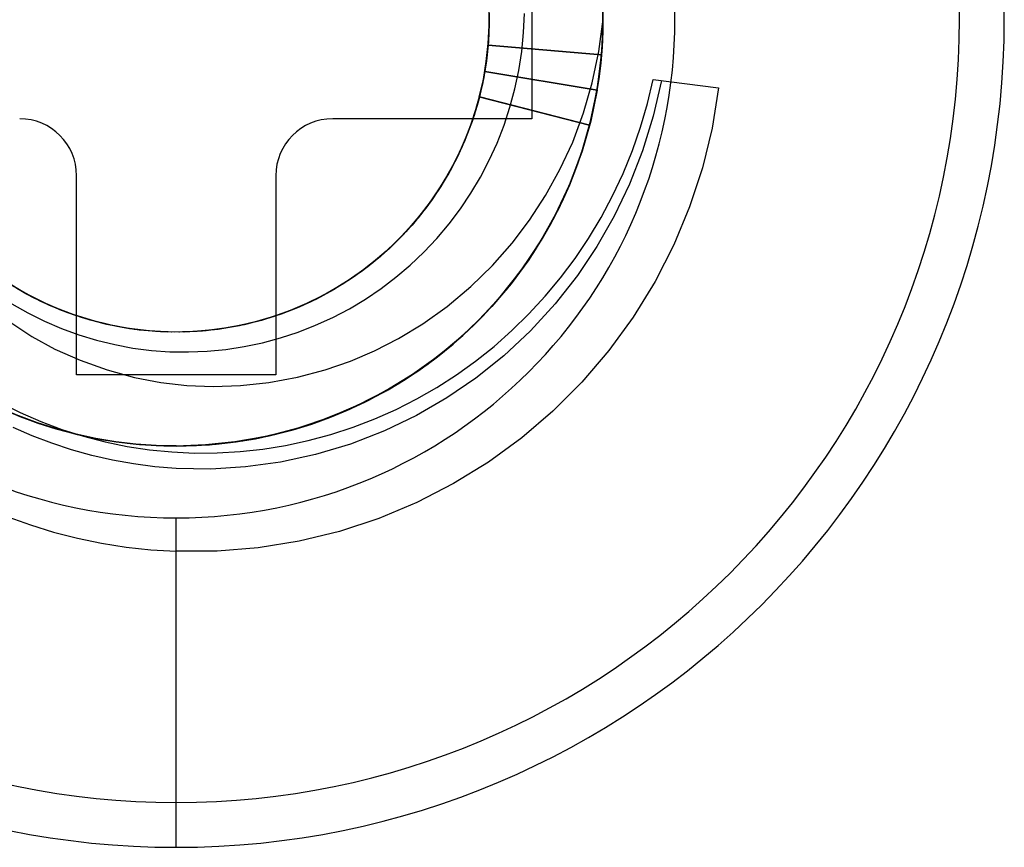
# Model space of a CAD drawing. Header units: millimetres. Extents: x -93 to 0, y 0 to 191.
# Tile 58 of 150: x -86.15 to -82.69, y 117.34 to 120.25. Entities that reach past the tile are written whole.
import ezdxf

# ---------------------------------------------------------------- set-up
doc = ezdxf.new("R2010")
doc.units = ezdxf.units.MM
doc.layers.add('MAIN-1', color=7, linetype='Continuous')
doc.layers.add('MAIN-2', color=7, linetype='Continuous')

msp = doc.modelspace()

# ---------------------------------------------------------------- linework, layer by layer
at = {"layer": 'MAIN-1'}
for p, q in [((-84.35, 120.6), (-84.35, 119.9)), ((-84.35, 119.9), (-85.05, 119.9)), ((-85.95, 119), (-85.95, 119.7)), ((-85.25, 119.7), (-85.25, 119)), ((-85.25, 119), (-85.95, 119))]:
    msp.add_line(p, q, dxfattribs=at)
for centre, radius, start, end in [((-85.6, 120.25), 1.7525, 90, 270), ((-85.6, 120.25), 1.7525, 270, 90), ((-86.15, 119.7), 0.2, 0, 90), ((-85.05, 119.7), 0.2, 90, 180)]:
    msp.add_arc(centre, radius, start, end, dxfattribs=at)
at = {"layer": 'MAIN-2'}
for p, q in [((-84.5021, 120.3172), (-84.5003, 120.2375)), ((-84.5016, 120.3087), (-84.5003, 120.2279)), ((-84.5016, 120.3057), (-84.5002, 120.2381)), ((-84.5009, 120.2824), (-84.5013, 120.2027)), ((-84.5001, 120.2271), (-84.5005, 120.2901)), ((-84.3794, 120.2029), (-84.3765, 120.2699)), ((-84.1004, 120.2214), (-84.1009, 120.2961)), ((-84.1005, 120.2231), (-84.1009, 120.2934)), ((-84.1004, 120.2204), (-84.1008, 120.2942)), ((-84.1005, 120.2182), (-84.1007, 120.2885)), ((-84.1006, 120.2098), (-84.1004, 120.2809)), ((-84.5003, 120.2375), (-84.5041, 120.158)), ((-84.5002, 120.2381), (-84.503, 120.1705)), ((-84.5005, 120.2598), (-84.5026, 120.1801)), ((-84.5001, 120.2599), (-84.5022, 120.1803)), ((-84.5003, 120.2639), (-84.5021, 120.1827)), ((-84.5001, 120.2507), (-84.502, 120.1831)), ((-84.115, 120.1362), (-84.1002, 120.25)), ((-84.1012, 120.1958), (-84.1003, 120.2671)), ((-84.1012, 120.1948), (-84.1002, 120.2652)), ((-84.1003, 120.2627), (-84.1008, 120.207)), ((-84.5013, 120.2027), (-84.5075, 120.1232)), ((-84.5003, 120.2279), (-84.505, 120.1471)), ((-84.5033, 120.164), (-84.5001, 120.2271)), ((-84.386, 120.1362), (-84.3794, 120.2029)), ((-84.1042, 120.139), (-84.1006, 120.2098)), ((-84.1037, 120.147), (-84.1004, 120.2214)), ((-84.1037, 120.1466), (-84.1004, 120.2204)), ((-84.1036, 120.148), (-84.1005, 120.2182)), ((-84.1008, 120.207), (-84.1035, 120.1513)), ((-84.1034, 120.1528), (-84.1005, 120.2231)), ((-84.5026, 120.1801), (-84.5104, 120.1009)), ((-84.5022, 120.1803), (-84.5103, 120.1011)), ((-84.5021, 120.1827), (-84.51, 120.102)), ((-84.503, 120.1705), (-84.5099, 120.1033)), ((-84.502, 120.1831), (-84.5082, 120.1158)), ((-84.1055, 120.1245), (-84.1012, 120.1948)), ((-84.1054, 120.1245), (-84.1012, 120.1958)), ((-84.505, 120.1471), (-84.5157, 120.0666)), ((-84.5041, 120.158), (-84.5118, 120.0908)), ((-84.5102, 120.1011), (-84.5033, 120.164)), ((-84.5041, 120.158), (-84.1054, 120.1245)), ((-84.5041, 120.158), (-84.5041, 120.158)), ((-84.1055, 120.1245), (-84.5041, 120.158)), ((-84.3961, 120.0701), (-84.386, 120.1362)), ((-84.1379, 120.0264), (-84.115, 120.1362)), ((-84.1111, 120.0687), (-84.1042, 120.139)), ((-84.1107, 120.0731), (-84.1037, 120.147)), ((-84.1106, 120.073), (-84.1037, 120.1466)), ((-84.11, 120.0781), (-84.1036, 120.148)), ((-84.1096, 120.0824), (-84.1034, 120.1528)), ((-84.1035, 120.1513), (-84.1081, 120.0959)), ((-84.5103, 120.1011), (-84.5241, 120.0226)), ((-84.51, 120.102), (-84.524, 120.0221)), ((-84.5104, 120.1009), (-84.5239, 120.0225)), ((-84.5099, 120.1033), (-84.5209, 120.0366)), ((-84.5207, 120.0385), (-84.5102, 120.1011)), ((-84.5075, 120.1232), (-84.5194, 120.0445)), ((-84.5082, 120.1158), (-84.5186, 120.049)), ((-84.12, 120.0072), (-84.1055, 120.1245)), ((-84.1195, 120.009), (-84.1054, 120.1245)), ((-84.5157, 120.0666), (-84.5317, 119.9886)), ((-84.5118, 120.0908), (-84.5235, 120.0242)), ((-84.5158, 120.0666), (-84.1212, 119.9999)), ((-84.5157, 120.0666), (-84.5158, 120.0666)), ((-84.1212, 119.9999), (-84.5157, 120.0666)), ((-84.4099, 120.0047), (-84.3961, 120.0701)), ((-84.1213, 119.9991), (-84.1111, 120.0687)), ((-84.1212, 119.9999), (-84.1107, 120.0731)), ((-84.1212, 119.9999), (-84.1106, 120.073)), ((-84.1197, 120.0087), (-84.11, 120.0781)), ((-84.1191, 120.0124), (-84.1096, 120.0824)), ((-84.1081, 120.0959), (-84.1149, 120.0406)), ((-84.5194, 120.0445), (-84.5371, 119.9669)), ((-84.5209, 120.0366), (-84.5361, 119.9707)), ((-84.5348, 119.9765), (-84.5207, 120.0385)), ((-84.5186, 120.049), (-84.5331, 119.9829)), ((-84.1149, 120.0406), (-84.1237, 119.9857)), ((-83.9441, 119.9538), (-83.9239, 120.0383)), ((-83.9239, 120.0383), (-83.6938, 120.0092)), ((-83.9239, 120.0383), (-83.9239, 120.0383)), ((-83.8948, 120.0346), (-83.9234, 119.9094)), ((-84.524, 120.0221), (-84.5438, 119.9435)), ((-84.5241, 120.0226), (-84.5435, 119.9453)), ((-84.5239, 120.0225), (-84.543, 119.9455)), ((-84.5235, 120.0242), (-84.5393, 119.9585)), ((-84.4272, 119.9403), (-84.4099, 120.0047)), ((-84.1687, 119.9203), (-84.1379, 120.0264)), ((-84.1439, 119.8906), (-84.1212, 119.9999)), ((-84.1437, 119.8917), (-84.12, 120.0072)), ((-84.1212, 119.9999), (-84.1435, 119.8918)), ((-84.1427, 119.8948), (-84.1195, 120.009)), ((-84.1347, 119.93), (-84.1213, 119.9991)), ((-84.1325, 119.9399), (-84.1197, 120.0087)), ((-84.1319, 119.943), (-84.1191, 120.0124)), ((-83.6938, 120.0092), (-83.7169, 119.8672)), ((-84.5371, 119.9669), (-84.5605, 119.8908)), ((-84.5393, 119.9585), (-84.5592, 119.8939)), ((-84.5348, 119.9765), (-84.5578, 119.8989)), ((-84.5361, 119.9707), (-84.5553, 119.9059)), ((-84.5317, 119.9886), (-84.5533, 119.9119)), ((-84.5331, 119.9829), (-84.5515, 119.9179)), ((-84.5348, 119.9765), (-84.1473, 119.877)), ((-84.5348, 119.9765), (-84.5348, 119.9765)), ((-84.1472, 119.877), (-84.5347, 119.9765)), ((-84.1237, 119.9857), (-84.1345, 119.9311)), ((-84.5438, 119.9435), (-84.5693, 119.8667)), ((-84.5435, 119.9453), (-84.5683, 119.8696)), ((-84.543, 119.9455), (-84.5677, 119.8702)), ((-84.448, 119.8769), (-84.4272, 119.9403)), ((-84.1514, 119.8617), (-84.1347, 119.93)), ((-84.1486, 119.872), (-84.1325, 119.9399)), ((-84.1478, 119.8746), (-84.1319, 119.943)), ((-84.1345, 119.9311), (-84.1473, 119.877)), ((-83.9685, 119.8704), (-83.9441, 119.9538)), ((-85.05, 119.9), (-85.05, 119.9)), ((-84.5605, 119.8908), (-84.5894, 119.8165)), ((-84.5578, 119.8989), (-84.5862, 119.8234)), ((-84.5592, 119.8939), (-84.5831, 119.8307)), ((-84.5533, 119.9119), (-84.5805, 119.8371)), ((-84.5553, 119.9059), (-84.5785, 119.8424)), ((-84.5515, 119.9179), (-84.574, 119.8541)), ((-84.35, 119.9), (-84.35, 119.9)), ((-84.2068, 119.8183), (-84.1687, 119.9203)), ((-84.1763, 119.7786), (-84.1437, 119.8917)), ((-84.1748, 119.7825), (-84.1427, 119.8948)), ((-84.1747, 119.7835), (-84.1439, 119.8906)), ((-84.1435, 119.8918), (-84.1738, 119.7856)), ((-83.9234, 119.9094), (-83.9609, 119.7877)), ((-84.5693, 119.8667), (-84.6002, 119.7923)), ((-84.5683, 119.8696), (-84.5985, 119.7958)), ((-84.5677, 119.8702), (-84.5978, 119.797)), ((-84.4722, 119.8148), (-84.448, 119.8769)), ((-84.1473, 119.877), (-84.1766, 119.7769)), ((-84.1712, 119.7941), (-84.1514, 119.8617)), ((-84.1677, 119.805), (-84.1486, 119.872)), ((-84.1669, 119.8074), (-84.1478, 119.8746)), ((-83.997, 119.7885), (-83.9685, 119.8704)), ((-83.7169, 119.8672), (-83.751, 119.7275)), ((-84.5862, 119.8234), (-84.62, 119.7504)), ((-84.5805, 119.8371), (-84.613, 119.7644)), ((-84.5831, 119.8307), (-84.6109, 119.769)), ((-84.5785, 119.8424), (-84.6055, 119.7804)), ((-84.574, 119.8541), (-84.6002, 119.7917)), ((-84.6002, 119.7923), (-84.6361, 119.7208)), ((-84.5985, 119.7958), (-84.6339, 119.7244)), ((-84.5978, 119.797), (-84.6331, 119.7261)), ((-84.6002, 119.7917), (-84.6302, 119.7311)), ((-84.5894, 119.8165), (-84.6235, 119.7445)), ((-84.4998, 119.7542), (-84.4722, 119.8148)), ((-84.2515, 119.7214), (-84.2068, 119.8183)), ((-84.1738, 119.7856), (-84.2119, 119.682)), ((-84.1942, 119.7275), (-84.1712, 119.7941)), ((-84.1899, 119.7391), (-84.1677, 119.805)), ((-84.189, 119.7413), (-84.1669, 119.8074)), ((-84.0298, 119.708), (-83.997, 119.7885)), ((-83.9609, 119.7877), (-84.0071, 119.67)), ((-84.613, 119.7644), (-84.6509, 119.6944)), ((-84.6109, 119.769), (-84.6423, 119.7091)), ((-84.6055, 119.7804), (-84.6363, 119.7201)), ((-84.5305, 119.6953), (-84.4998, 119.7542)), ((-84.2177, 119.6683), (-84.1763, 119.7786)), ((-84.2157, 119.6727), (-84.1748, 119.7825)), ((-84.2133, 119.6789), (-84.1747, 119.7835)), ((-84.1766, 119.7769), (-84.2129, 119.6792)), ((-84.6361, 119.7208), (-84.6766, 119.6526)), ((-84.6339, 119.7244), (-84.6744, 119.6558)), ((-84.6331, 119.7261), (-84.6734, 119.6579)), ((-84.6363, 119.7201), (-84.6706, 119.6618)), ((-84.6302, 119.7311), (-84.6638, 119.6725)), ((-84.6235, 119.7445), (-84.6627, 119.6751)), ((-84.62, 119.7504), (-84.6591, 119.6803)), ((-84.302, 119.63), (-84.2515, 119.7214)), ((-84.2202, 119.6619), (-84.1942, 119.7275)), ((-84.2152, 119.6742), (-84.1899, 119.7391)), ((-84.2143, 119.6763), (-84.189, 119.7413)), ((-83.751, 119.7275), (-83.7958, 119.5908)), ((-85.95, 119.7), (-85.95, 119.7)), ((-85.25, 119.7), (-85.25, 119.7)), ((-84.6509, 119.6944), (-84.6937, 119.6272)), ((-84.6423, 119.7091), (-84.6774, 119.6513)), ((-84.5644, 119.6382), (-84.5305, 119.6953)), ((-84.2119, 119.682), (-84.2577, 119.5812)), ((-84.0666, 119.6294), (-84.0298, 119.708)), ((-84.6766, 119.6526), (-84.7217, 119.5878)), ((-84.6744, 119.6558), (-84.7197, 119.5904)), ((-84.6734, 119.6579), (-84.7185, 119.5927)), ((-84.6774, 119.6513), (-84.7159, 119.5957)), ((-84.6706, 119.6618), (-84.7084, 119.6058)), ((-84.6627, 119.6751), (-84.7067, 119.6087)), ((-84.6591, 119.6803), (-84.7032, 119.6133)), ((-84.6638, 119.6725), (-84.701, 119.6161)), ((-84.2678, 119.5614), (-84.2177, 119.6683)), ((-84.2655, 119.5659), (-84.2157, 119.6727)), ((-84.2595, 119.5776), (-84.2133, 119.6789)), ((-84.2129, 119.6792), (-84.2559, 119.5844)), ((-84.2494, 119.5976), (-84.2202, 119.6619)), ((-84.2435, 119.6105), (-84.2152, 119.6742)), ((-84.2426, 119.6123), (-84.2143, 119.6763)), ((-84.0071, 119.67), (-84.061, 119.5573)), ((-84.7032, 119.6133), (-84.752, 119.5499)), ((-84.701, 119.6161), (-84.7417, 119.5621)), ((-84.6937, 119.6272), (-84.7413, 119.5632)), ((-84.6013, 119.5832), (-84.5644, 119.6382)), ((-84.358, 119.5438), (-84.302, 119.63)), ((-84.274, 119.5495), (-84.2426, 119.6123)), ((-84.1071, 119.5531), (-84.0666, 119.6294)), ((-84.7217, 119.5878), (-84.7714, 119.5265)), ((-84.7197, 119.5904), (-84.7698, 119.5285)), ((-84.7185, 119.5927), (-84.7682, 119.5307)), ((-84.7159, 119.5957), (-84.7578, 119.5426)), ((-84.7067, 119.6087), (-84.7554, 119.5456)), ((-84.7084, 119.6058), (-84.7496, 119.5522)), ((-84.6412, 119.5302), (-84.6013, 119.5832)), ((-84.2577, 119.5812), (-84.3114, 119.4831)), ((-84.2559, 119.5844), (-84.3054, 119.4929)), ((-84.2816, 119.5347), (-84.2494, 119.5976)), ((-84.2748, 119.5479), (-84.2435, 119.6105)), ((-83.7958, 119.5908), (-83.8513, 119.4575)), ((-84.7554, 119.5456), (-84.8085, 119.4862)), ((-84.752, 119.5499), (-84.8052, 119.4902)), ((-84.7496, 119.5522), (-84.7941, 119.5013)), ((-84.7413, 119.5632), (-84.7933, 119.5028)), ((-84.7417, 119.5621), (-84.7857, 119.5107)), ((-84.4196, 119.4623), (-84.358, 119.5438)), ((-84.3261, 119.4588), (-84.2678, 119.5614)), ((-84.3233, 119.4631), (-84.2655, 119.5659)), ((-84.3131, 119.48), (-84.2595, 119.5776)), ((-84.3091, 119.4866), (-84.2748, 119.5479)), ((-84.3083, 119.4881), (-84.274, 119.5495)), ((-84.1512, 119.4795), (-84.1071, 119.5531)), ((-84.061, 119.5573), (-84.1218, 119.4506)), ((-84.7857, 119.5107), (-84.8327, 119.4621)), ((-84.7714, 119.5265), (-84.8255, 119.4689)), ((-84.7698, 119.5285), (-84.8243, 119.4704)), ((-84.7682, 119.5307), (-84.8221, 119.4725)), ((-84.7578, 119.5426), (-84.8028, 119.4921)), ((-84.684, 119.4796), (-84.6412, 119.5302)), ((-84.3167, 119.4733), (-84.2816, 119.5347)), ((-84.8085, 119.4862), (-84.8658, 119.4309)), ((-84.8052, 119.4902), (-84.8623, 119.4346)), ((-84.8028, 119.4921), (-84.8508, 119.4446)), ((-84.7933, 119.5028), (-84.8495, 119.4463)), ((-84.7941, 119.5013), (-84.8417, 119.4533)), ((-84.7295, 119.4313), (-84.684, 119.4796)), ((-84.3737, 119.3868), (-84.3131, 119.48)), ((-84.3114, 119.4831), (-84.3725, 119.3888)), ((-84.3054, 119.4929), (-84.3612, 119.4047)), ((-84.3463, 119.4269), (-84.3091, 119.4866)), ((-84.3456, 119.428), (-84.3083, 119.4881)), ((-84.1986, 119.4089), (-84.1512, 119.4795)), ((-84.8495, 119.4463), (-84.9095, 119.3939)), ((-84.8508, 119.4446), (-84.9018, 119.4001)), ((-84.8417, 119.4533), (-84.8921, 119.4082)), ((-84.8255, 119.4689), (-84.8837, 119.4154)), ((-84.8243, 119.4704), (-84.8829, 119.4164)), ((-84.8327, 119.4621), (-84.8826, 119.4164)), ((-84.8221, 119.4725), (-84.8801, 119.4183)), ((-84.4882, 119.3846), (-84.4196, 119.4623)), ((-84.3917, 119.3616), (-84.3261, 119.4588)), ((-84.3886, 119.3656), (-84.3233, 119.4631)), ((-84.3548, 119.4137), (-84.3167, 119.4733)), ((-84.1218, 119.4506), (-84.1904, 119.3487)), ((-83.8513, 119.4575), (-83.9174, 119.3279)), ((-84.8837, 119.4154), (-84.9457, 119.3662)), ((-84.8829, 119.4164), (-84.9452, 119.3667)), ((-84.8921, 119.4082), (-84.9452, 119.3664)), ((-84.8801, 119.4183), (-84.9419, 119.3686)), ((-84.8826, 119.4164), (-84.9352, 119.3739)), ((-84.8658, 119.4309), (-84.927, 119.38)), ((-84.8623, 119.4346), (-84.923, 119.3834)), ((-84.7775, 119.3857), (-84.7295, 119.4313)), ((-84.3612, 119.4047), (-84.4233, 119.3204)), ((-84.3956, 119.356), (-84.3548, 119.4137)), ((-84.3863, 119.3688), (-84.3463, 119.4269)), ((-84.3858, 119.3697), (-84.3456, 119.428)), ((-84.2494, 119.3412), (-84.1986, 119.4089)), ((-84.927, 119.38), (-84.9918, 119.3337)), ((-84.9352, 119.3739), (-84.9902, 119.3346)), ((-84.923, 119.3834), (-84.9873, 119.3366)), ((-84.9095, 119.3939), (-84.9732, 119.3461)), ((-84.9018, 119.4001), (-84.9554, 119.3589)), ((-84.8278, 119.3429), (-84.7775, 119.3857)), ((-84.5652, 119.31), (-84.4882, 119.3846)), ((-84.4408, 119.2985), (-84.3737, 119.3868)), ((-84.3725, 119.3888), (-84.4403, 119.2993)), ((-86.1477, 119.2965), (-86.2153, 119.3387)), ((-86.1452, 119.2949), (-86.2125, 119.3367)), ((-84.9873, 119.3366), (-85.055, 119.2945)), ((-84.9732, 119.3461), (-85.0402, 119.3031)), ((-84.9554, 119.3589), (-85.0114, 119.321)), ((-84.9457, 119.3662), (-85.0111, 119.3214)), ((-84.9452, 119.3667), (-85.0109, 119.3215)), ((-84.9419, 119.3686), (-85.0071, 119.3236)), ((-84.9452, 119.3664), (-85.0008, 119.3278)), ((-84.8803, 119.303), (-84.8278, 119.3429)), ((-84.4644, 119.2705), (-84.3917, 119.3616)), ((-84.461, 119.2739), (-84.3886, 119.3656)), ((-84.4391, 119.3003), (-84.3956, 119.356)), ((-84.4292, 119.3125), (-84.3863, 119.3688)), ((-84.4288, 119.3131), (-84.3858, 119.3697)), ((-84.3034, 119.2763), (-84.2494, 119.3412)), ((-84.1904, 119.3487), (-84.2685, 119.2498)), ((-86.1358, 119.2894), (-86.2035, 119.3303)), ((-86.1457, 119.295), (-86.2034, 119.3303)), ((-86.1283, 119.2852), (-86.1966, 119.326)), ((-86.1218, 119.2821), (-86.1905, 119.3223)), ((-86.1084, 119.2749), (-86.1777, 119.3141)), ((-86.1084, 119.2748), (-86.1674, 119.3079)), ((-86.0972, 119.269), (-86.1566, 119.3014)), ((-85.0402, 119.3031), (-85.1102, 119.2652)), ((-85.0109, 119.3215), (-85.0796, 119.2812)), ((-85.0111, 119.3214), (-85.0796, 119.2813)), ((-85.0071, 119.3236), (-85.0753, 119.2835)), ((-85.0114, 119.321), (-85.0696, 119.2866)), ((-84.9918, 119.3337), (-85.0599, 119.2922)), ((-85.0008, 119.3278), (-85.0586, 119.2926)), ((-84.9902, 119.3346), (-85.0476, 119.2988)), ((-84.9349, 119.2661), (-84.8803, 119.303)), ((-84.6482, 119.2405), (-84.5652, 119.31)), ((-84.4233, 119.3204), (-84.4911, 119.2405)), ((-84.4749, 119.2582), (-84.4292, 119.3125)), ((-84.4745, 119.2586), (-84.4288, 119.3131)), ((-83.9174, 119.3279), (-83.9938, 119.2034)), ((-86.0772, 119.2592), (-86.1477, 119.2965)), ((-86.086, 119.2633), (-86.1457, 119.295)), ((-86.0755, 119.2581), (-86.1452, 119.2949)), ((-86.0653, 119.2535), (-86.1358, 119.2894)), ((-86.0571, 119.2495), (-86.1283, 119.2852)), ((-86.0506, 119.247), (-86.1218, 119.2821)), ((-86.0364, 119.2407), (-86.1084, 119.2749)), ((-86.0475, 119.2453), (-86.1084, 119.2748)), ((-86.036, 119.2403), (-86.0972, 119.269)), ((-85.1071, 119.2666), (-85.1684, 119.2382)), ((-85.0796, 119.2812), (-85.1511, 119.2459)), ((-85.0796, 119.2813), (-85.151, 119.2461)), ((-85.0753, 119.2835), (-85.1461, 119.2484)), ((-85.0599, 119.2922), (-85.1307, 119.2556)), ((-85.0696, 119.2866), (-85.1298, 119.2558)), ((-85.055, 119.2945), (-85.1258, 119.2574)), ((-85.0586, 119.2926), (-85.1184, 119.2611)), ((-85.0476, 119.2988), (-85.1071, 119.2666)), ((-84.544, 119.1851), (-84.4644, 119.2705)), ((-84.5407, 119.188), (-84.461, 119.2739)), ((-84.4403, 119.2993), (-84.5143, 119.2154)), ((-84.5142, 119.2156), (-84.4408, 119.2985)), ((-84.4852, 119.2467), (-84.4391, 119.3003)), ((-84.3605, 119.2143), (-84.3034, 119.2763)), ((-86.1776, 119.2498), (-86.1211, 119.2176)), ((-86.0244, 119.2354), (-86.086, 119.2633)), ((-86.0043, 119.2271), (-86.0772, 119.2592)), ((-86.0034, 119.2266), (-86.0755, 119.2581)), ((-85.9923, 119.2227), (-86.0653, 119.2535)), ((-85.9834, 119.2192), (-86.0571, 119.2495)), ((-85.9772, 119.2171), (-86.0506, 119.247)), ((-85.9849, 119.2196), (-86.0475, 119.2453)), ((-85.9621, 119.2118), (-86.0364, 119.2407)), ((-85.9731, 119.2154), (-86.036, 119.2403)), ((-85.9612, 119.2112), (-86.0244, 119.2354)), ((-85.1829, 119.2325), (-85.2577, 119.205)), ((-85.18, 119.2333), (-85.2433, 119.2094)), ((-85.1684, 119.2382), (-85.2314, 119.2137)), ((-85.151, 119.2461), (-85.225, 119.2161)), ((-85.1511, 119.2459), (-85.2248, 119.216)), ((-85.1461, 119.2484), (-85.2192, 119.2185)), ((-85.1307, 119.2556), (-85.2039, 119.2242)), ((-85.1258, 119.2574), (-85.1993, 119.2257)), ((-85.1298, 119.2558), (-85.1918, 119.2287)), ((-85.1102, 119.2652), (-85.1829, 119.2325)), ((-85.1184, 119.2611), (-85.18, 119.2333)), ((-85.05, 119.2016), (-84.9915, 119.2323)), ((-84.9915, 119.2323), (-84.9349, 119.2661)), ((-84.7336, 119.1795), (-84.6482, 119.2405)), ((-84.4911, 119.2405), (-84.5643, 119.1655)), ((-84.5337, 119.1954), (-84.4852, 119.2467)), ((-84.5233, 119.2059), (-84.4749, 119.2582)), ((-84.5228, 119.2063), (-84.4745, 119.2586)), ((-84.2685, 119.2498), (-84.3554, 119.1549)), ((-86.1211, 119.2176), (-86.063, 119.1886)), ((-85.9293, 119.2004), (-86.0043, 119.2271)), ((-85.929, 119.2004), (-86.0034, 119.2266)), ((-85.917, 119.1971), (-85.9923, 119.2227)), ((-85.9209, 119.1979), (-85.9849, 119.2196)), ((-85.9078, 119.1943), (-85.9834, 119.2192)), ((-85.902, 119.1925), (-85.9772, 119.2171)), ((-85.9088, 119.1944), (-85.9731, 119.2154)), ((-85.886, 119.1882), (-85.9621, 119.2118)), ((-85.8967, 119.191), (-85.9612, 119.2112)), ((-85.8525, 119.1794), (-85.9293, 119.2004)), ((-85.8529, 119.1797), (-85.929, 119.2004)), ((-85.8557, 119.1801), (-85.9209, 119.1979)), ((-85.8402, 119.177), (-85.917, 119.1971)), ((-85.2792, 119.1981), (-85.3562, 119.1775)), ((-85.2749, 119.1994), (-85.3521, 119.1787)), ((-85.2577, 119.205), (-85.3343, 119.183)), ((-85.2553, 119.2055), (-85.3201, 119.1862)), ((-85.2433, 119.2094), (-85.3079, 119.1896)), ((-85.225, 119.2161), (-85.3011, 119.1914)), ((-85.2248, 119.216), (-85.3006, 119.1916)), ((-85.2314, 119.2137), (-85.2958, 119.1931)), ((-85.2192, 119.2185), (-85.294, 119.1938)), ((-85.2039, 119.2242), (-85.2792, 119.1981)), ((-85.1993, 119.2257), (-85.2749, 119.1994)), ((-85.1918, 119.2287), (-85.2553, 119.2055)), ((-85.11, 119.1742), (-85.05, 119.2016)), ((-84.5143, 119.2154), (-84.5942, 119.1375)), ((-84.5932, 119.1384), (-84.5142, 119.2156)), ((-84.5742, 119.1559), (-84.5233, 119.2059)), ((-84.5735, 119.1564), (-84.5228, 119.2063)), ((-84.4205, 119.1554), (-84.3605, 119.2143)), ((-83.9938, 119.2034), (-84.0796, 119.0854)), ((-86.1817, 119.1837), (-86.1073, 119.1354)), ((-86.063, 119.1886), (-86.0033, 119.163)), ((-86.0033, 119.163), (-85.9421, 119.1407)), ((-85.8434, 119.1773), (-85.9088, 119.1944)), ((-85.8305, 119.1748), (-85.9078, 119.1943)), ((-85.8253, 119.1734), (-85.902, 119.1925)), ((-85.8311, 119.1747), (-85.8967, 119.191)), ((-85.8084, 119.1701), (-85.886, 119.1882)), ((-85.7895, 119.1665), (-85.8557, 119.1801)), ((-85.7754, 119.1644), (-85.8529, 119.1797)), ((-85.7743, 119.1641), (-85.8525, 119.1794)), ((-85.777, 119.1643), (-85.8434, 119.1773)), ((-85.7622, 119.1623), (-85.8402, 119.177)), ((-85.7645, 119.1624), (-85.8311, 119.1747)), ((-85.752, 119.161), (-85.8305, 119.1748)), ((-85.7473, 119.1599), (-85.8253, 119.1734)), ((-85.7297, 119.1577), (-85.8084, 119.1701)), ((-85.7225, 119.157), (-85.7895, 119.1665)), ((-85.71, 119.1556), (-85.777, 119.1643)), ((-85.6968, 119.1547), (-85.7754, 119.1644)), ((-85.6952, 119.1545), (-85.7743, 119.1641)), ((-85.6974, 119.1543), (-85.7645, 119.1624)), ((-85.4344, 119.1625), (-85.5135, 119.1535)), ((-85.4304, 119.1636), (-85.5096, 119.1541)), ((-85.4278, 119.1638), (-85.4949, 119.1552)), ((-85.4123, 119.1665), (-85.4912, 119.1556)), ((-85.379, 119.1724), (-85.458, 119.1593)), ((-85.378, 119.1728), (-85.4566, 119.1597)), ((-85.3859, 119.1711), (-85.4527, 119.16)), ((-85.3702, 119.1745), (-85.4477, 119.1607)), ((-85.3736, 119.1737), (-85.4402, 119.1619)), ((-85.3562, 119.1775), (-85.4344, 119.1625)), ((-85.3521, 119.1787), (-85.4304, 119.1636)), ((-85.3613, 119.1764), (-85.4278, 119.1638)), ((-85.3343, 119.183), (-85.4123, 119.1665)), ((-85.3201, 119.1862), (-85.3859, 119.1711)), ((-85.3011, 119.1914), (-85.379, 119.1724)), ((-85.3006, 119.1916), (-85.378, 119.1728)), ((-85.3079, 119.1896), (-85.3736, 119.1737)), ((-85.294, 119.1938), (-85.3702, 119.1745)), ((-85.2958, 119.1931), (-85.3613, 119.1764)), ((-85.1712, 119.1503), (-85.11, 119.1742)), ((-84.8191, 119.1278), (-84.7336, 119.1795)), ((-84.5643, 119.1655), (-84.6422, 119.096)), ((-84.6303, 119.106), (-84.544, 119.1851)), ((-84.6273, 119.1083), (-84.5407, 119.188)), ((-84.5844, 119.1465), (-84.5337, 119.1954)), ((-86.1073, 119.1354), (-86.0264, 119.0909)), ((-85.9421, 119.1407), (-85.8796, 119.1218)), ((-85.6836, 119.1534), (-85.7622, 119.1623)), ((-85.6727, 119.1527), (-85.752, 119.161)), ((-85.6684, 119.1522), (-85.7473, 119.1599)), ((-85.6503, 119.1512), (-85.7297, 119.1577)), ((-85.6551, 119.1516), (-85.7225, 119.157)), ((-85.6426, 119.1509), (-85.71, 119.1556)), ((-85.63, 119.1504), (-85.6974, 119.1543)), ((-85.6175, 119.1505), (-85.6968, 119.1547)), ((-85.6156, 119.1505), (-85.6952, 119.1545)), ((-85.6047, 119.15), (-85.6836, 119.1534)), ((-85.5931, 119.1502), (-85.6727, 119.1527)), ((-85.589, 119.1503), (-85.6684, 119.1522)), ((-85.5875, 119.1503), (-85.6551, 119.1516)), ((-85.5707, 119.1505), (-85.6503, 119.1512)), ((-85.5749, 119.1505), (-85.6426, 119.1509)), ((-85.5623, 119.1507), (-85.63, 119.1504)), ((-85.5377, 119.152), (-85.6175, 119.1505)), ((-85.5359, 119.1523), (-85.6156, 119.1505)), ((-85.526, 119.1525), (-85.6047, 119.15)), ((-85.5135, 119.1535), (-85.5931, 119.1502)), ((-85.5096, 119.1541), (-85.589, 119.1503)), ((-85.5199, 119.1531), (-85.5875, 119.1503)), ((-85.5074, 119.1541), (-85.5749, 119.1505)), ((-85.4912, 119.1556), (-85.5707, 119.1505)), ((-85.4949, 119.1552), (-85.5623, 119.1507)), ((-85.458, 119.1593), (-85.5377, 119.152)), ((-85.4566, 119.1597), (-85.5359, 119.1523)), ((-85.4477, 119.1607), (-85.526, 119.1525)), ((-85.4527, 119.16), (-85.5199, 119.1531)), ((-85.4402, 119.1619), (-85.5074, 119.1541)), ((-85.2969, 119.1127), (-85.2336, 119.1297)), ((-85.2336, 119.1297), (-85.1712, 119.1503)), ((-84.5942, 119.1375), (-84.6793, 119.066)), ((-84.6777, 119.0674), (-84.5932, 119.1384)), ((-84.6371, 119.1001), (-84.5844, 119.1465)), ((-84.6273, 119.1084), (-84.5742, 119.1559)), ((-84.6263, 119.1091), (-84.5735, 119.1564)), ((-84.4831, 119.1), (-84.4205, 119.1554)), ((-84.3554, 119.1549), (-84.4489, 119.0674)), ((-85.8796, 119.1218), (-85.8161, 119.1063)), ((-85.8161, 119.1063), (-85.752, 119.0944)), ((-85.752, 119.0944), (-85.6873, 119.0862)), ((-85.426, 119.0894), (-85.3611, 119.0993)), ((-85.3611, 119.0993), (-85.2969, 119.1127)), ((-84.9035, 119.0844), (-84.8191, 119.1278)), ((-84.6422, 119.096), (-84.7243, 119.0323)), ((-84.7228, 119.0336), (-84.6303, 119.106)), ((-84.7198, 119.0356), (-84.6273, 119.1083)), ((-84.6916, 119.0565), (-84.6371, 119.1001)), ((-84.6821, 119.0638), (-84.6273, 119.1084)), ((-84.6811, 119.0645), (-84.6263, 119.1091)), ((-84.548, 119.0482), (-84.4831, 119.1)), ((-86.0264, 119.0909), (-85.9378, 119.0512)), ((-85.6873, 119.0862), (-85.6223, 119.0815)), ((-85.6223, 119.0815), (-85.5569, 119.0806)), ((-85.5569, 119.0806), (-85.4914, 119.0832)), ((-85.4914, 119.0832), (-85.426, 119.0894)), ((-84.9878, 119.0481), (-84.9035, 119.0844)), ((-84.6793, 119.066), (-84.7692, 119.0013)), ((-84.7676, 119.0025), (-84.6777, 119.0674)), ((-84.7385, 119.0222), (-84.6821, 119.0638)), ((-84.7375, 119.0229), (-84.6811, 119.0645)), ((-84.4489, 119.0674), (-84.5472, 118.9887)), ((-84.0796, 119.0854), (-84.1741, 118.9748)), ((-85.9378, 119.0512), (-85.8427, 119.0175)), ((-85.0766, 119.0177), (-84.9878, 119.0481)), ((-84.8208, 118.9686), (-84.7228, 119.0336)), ((-84.8176, 118.9705), (-84.7198, 119.0356)), ((-84.7243, 119.0323), (-84.8104, 118.9747)), ((-84.7478, 119.0157), (-84.6916, 119.0565)), ((-84.615, 119.0002), (-84.548, 119.0482)), ((-85.95, 119), (-85.95, 119)), ((-85.8427, 119.0175), (-85.7464, 118.9911)), ((-85.7464, 118.9911), (-85.6537, 118.9731)), ((-85.2744, 118.9733), (-85.1734, 118.9924)), ((-85.25, 119), (-85.25, 119)), ((-85.1734, 118.9924), (-85.0766, 119.0177)), ((-84.7692, 119.0013), (-84.8632, 118.9437)), ((-84.8624, 118.9443), (-84.7676, 119.0025)), ((-84.8056, 118.9777), (-84.7478, 119.0157)), ((-84.7965, 118.9836), (-84.7385, 119.0222)), ((-84.7957, 118.9841), (-84.7375, 119.0229)), ((-84.684, 118.9559), (-84.615, 119.0002)), ((-85.6537, 118.9731), (-85.5628, 118.9629)), ((-85.5628, 118.9629), (-85.4702, 118.9592)), ((-85.4702, 118.9592), (-85.3741, 118.9623)), ((-85.3741, 118.9623), (-85.2744, 118.9733)), ((-84.9235, 118.9116), (-84.8208, 118.9686)), ((-84.9203, 118.9131), (-84.8176, 118.9705)), ((-84.8104, 118.9747), (-84.9005, 118.9233)), ((-84.8652, 118.9424), (-84.8056, 118.9777)), ((-84.8563, 118.9477), (-84.7965, 118.9836)), ((-84.8556, 118.948), (-84.7957, 118.9841)), ((-84.7548, 118.9153), (-84.684, 118.9559)), ((-84.5472, 118.9887), (-84.6492, 118.9188)), ((-84.1741, 118.9748), (-84.2764, 118.8724)), ((-84.9005, 118.9233), (-84.9944, 118.878)), ((-84.8632, 118.9437), (-84.9613, 118.8932)), ((-84.9608, 118.8933), (-84.8624, 118.9443)), ((-84.9267, 118.9097), (-84.8652, 118.9424)), ((-84.9181, 118.9144), (-84.8563, 118.9477)), ((-84.9174, 118.9147), (-84.8556, 118.948)), ((-86.2189, 118.903), (-86.1483, 118.8678)), ((-84.9613, 118.8932), (-85.0628, 118.85)), ((-85.0622, 118.85), (-84.9608, 118.8933)), ((-85.0301, 118.8628), (-84.9235, 118.9116)), ((-85.0272, 118.8638), (-84.9203, 118.9131)), ((-84.99, 118.8798), (-84.9267, 118.9097)), ((-84.9818, 118.8837), (-84.9181, 118.9144)), ((-84.981, 118.884), (-84.9174, 118.9147)), ((-84.8274, 118.8784), (-84.7548, 118.9153)), ((-84.6492, 118.9188), (-84.7554, 118.8574)), ((-86.2137, 118.8816), (-86.1491, 118.8544)), ((-86.2133, 118.8813), (-86.1487, 118.8541)), ((-86.2132, 118.8812), (-86.1487, 118.8541)), ((-86.2115, 118.8807), (-86.1463, 118.8533)), ((-86.1548, 118.8567), (-86.0881, 118.832)), ((-86.0869, 118.8313), (-86.1528, 118.8557)), ((-86.1517, 118.8553), (-86.0857, 118.8309)), ((-86.1506, 118.8551), (-86.084, 118.8306)), ((-86.1491, 118.8544), (-86.0831, 118.8303)), ((-86.1487, 118.8541), (-86.0828, 118.83)), ((-86.1487, 118.8541), (-86.0827, 118.83)), ((-86.1483, 118.8678), (-86.0758, 118.8362)), ((-86.1463, 118.8533), (-86.0799, 118.8291)), ((-85.1403, 118.8225), (-85.0301, 118.8628)), ((-85.1376, 118.8231), (-85.0272, 118.8638)), ((-85.1206, 118.8288), (-85.0548, 118.8528)), ((-85.1138, 118.8312), (-85.0471, 118.8559)), ((-85.1128, 118.8316), (-85.0462, 118.8563)), ((-84.9944, 118.878), (-85.0914, 118.8392)), ((-85.0548, 118.8528), (-84.99, 118.8798)), ((-85.0471, 118.8559), (-84.9818, 118.8837)), ((-85.0462, 118.8563), (-84.981, 118.884)), ((-84.9019, 118.8453), (-84.8274, 118.8784)), ((-84.7554, 118.8574), (-84.8681, 118.8033)), ((-84.2764, 118.8724), (-84.3858, 118.7787)), ((-86.0881, 118.832), (-86.0202, 118.8104)), ((-86.0196, 118.81), (-86.0869, 118.8313)), ((-86.0857, 118.8309), (-86.0184, 118.8096)), ((-86.084, 118.8306), (-86.0163, 118.8092)), ((-86.0831, 118.8303), (-86.0158, 118.8091)), ((-86.0828, 118.83), (-86.0159, 118.809)), ((-86.0827, 118.83), (-86.0156, 118.809)), ((-86.0799, 118.8291), (-86.0124, 118.8081)), ((-86.0758, 118.8362), (-86.0017, 118.8084)), ((-85.2534, 118.7909), (-85.1403, 118.8225)), ((-85.2507, 118.7912), (-85.1376, 118.8231)), ((-85.0914, 118.8392), (-85.1906, 118.8074)), ((-85.1874, 118.808), (-85.1206, 118.8288)), ((-85.1817, 118.8096), (-85.1138, 118.8312)), ((-85.1806, 118.81), (-85.1128, 118.8316)), ((-85.0628, 118.85), (-85.1674, 118.8142)), ((-85.1665, 118.8144), (-85.0622, 118.85)), ((-84.9783, 118.8159), (-84.9019, 118.8453)), ((-86.1057, 118.7856), (-86.1724, 118.8147)), ((-86.0375, 118.7596), (-86.1057, 118.7856)), ((-86.0202, 118.8104), (-85.9513, 118.7921)), ((-85.9513, 118.7919), (-86.0196, 118.81)), ((-86.0184, 118.8096), (-85.9501, 118.7915)), ((-86.0163, 118.8092), (-85.9476, 118.7911)), ((-86.0159, 118.809), (-85.948, 118.7912)), ((-86.0158, 118.8091), (-85.9475, 118.7911)), ((-86.0156, 118.809), (-85.9475, 118.7911)), ((-86.0124, 118.8081), (-85.9442, 118.7904)), ((-86.0017, 118.8084), (-85.9263, 118.7845)), ((-85.9513, 118.7921), (-85.8816, 118.777)), ((-85.882, 118.7769), (-85.9513, 118.7919)), ((-85.9501, 118.7915), (-85.881, 118.7767)), ((-85.948, 118.7912), (-85.8794, 118.7765)), ((-85.9476, 118.7911), (-85.8783, 118.7762)), ((-85.9475, 118.7911), (-85.8785, 118.7763)), ((-85.9475, 118.7911), (-85.8788, 118.7764)), ((-85.9442, 118.7904), (-85.8755, 118.7758)), ((-85.9263, 118.7845), (-85.8497, 118.7646)), ((-85.2914, 118.7825), (-85.3936, 118.7646)), ((-85.2741, 118.7862), (-85.3822, 118.7661)), ((-85.3818, 118.7662), (-85.2733, 118.7863)), ((-85.3683, 118.7683), (-85.2534, 118.7909)), ((-85.3659, 118.7685), (-85.2507, 118.7912)), ((-85.323, 118.7759), (-85.2549, 118.7904)), ((-85.3198, 118.7765), (-85.2504, 118.7914)), ((-85.3189, 118.7767), (-85.2494, 118.7917)), ((-85.1906, 118.8074), (-85.2914, 118.7825)), ((-85.1674, 118.8142), (-85.2741, 118.7862)), ((-85.2733, 118.7863), (-85.1665, 118.8144)), ((-85.2549, 118.7904), (-85.1874, 118.808)), ((-85.2504, 118.7914), (-85.1817, 118.8096)), ((-85.2494, 118.7917), (-85.1806, 118.81)), ((-85.1357, 118.769), (-85.0564, 118.7904)), ((-85.0564, 118.7904), (-84.9783, 118.8159)), ((-84.8681, 118.8033), (-84.9874, 118.7569)), ((-85.9675, 118.7366), (-86.0375, 118.7596)), ((-85.8121, 118.7653), (-85.882, 118.7769)), ((-85.8816, 118.777), (-85.8115, 118.7653)), ((-85.881, 118.7767), (-85.8113, 118.7651)), ((-85.8794, 118.7765), (-85.8101, 118.7651)), ((-85.8788, 118.7764), (-85.8095, 118.765)), ((-85.8785, 118.7763), (-85.809, 118.7648)), ((-85.8783, 118.7762), (-85.8087, 118.7647)), ((-85.8755, 118.7758), (-85.8065, 118.7646)), ((-85.8497, 118.7646), (-85.7723, 118.7487)), ((-85.7417, 118.757), (-85.8121, 118.7653)), ((-85.8115, 118.7653), (-85.7411, 118.7569)), ((-85.8113, 118.7651), (-85.7412, 118.7568)), ((-85.8101, 118.7651), (-85.7403, 118.7569)), ((-85.8095, 118.765), (-85.7398, 118.7568)), ((-85.809, 118.7648), (-85.7394, 118.7567)), ((-85.8087, 118.7647), (-85.7391, 118.7565)), ((-85.8065, 118.7646), (-85.7375, 118.7566)), ((-85.7723, 118.7487), (-85.694, 118.7369)), ((-85.671, 118.752), (-85.7417, 118.757)), ((-85.7412, 118.7568), (-85.6707, 118.7519)), ((-85.7411, 118.7569), (-85.6706, 118.7519)), ((-85.7403, 118.7569), (-85.6702, 118.752)), ((-85.7398, 118.7568), (-85.6699, 118.7519)), ((-85.7394, 118.7567), (-85.6697, 118.7518)), ((-85.7391, 118.7565), (-85.6695, 118.7517)), ((-85.7375, 118.7566), (-85.6687, 118.7518)), ((-85.6, 118.7503), (-85.671, 118.752)), ((-85.6707, 118.7519), (-85.6, 118.7502)), ((-85.6706, 118.7519), (-85.6, 118.7502)), ((-85.6702, 118.752), (-85.6, 118.7503)), ((-85.6699, 118.7519), (-85.6, 118.7502)), ((-85.6697, 118.7518), (-85.6, 118.7501)), ((-85.6695, 118.7517), (-85.6, 118.7501)), ((-85.6687, 118.7518), (-85.6, 118.7502)), ((-85.6, 118.7503), (-85.4826, 118.7548)), ((-85.6, 118.7502), (-85.484, 118.7547)), ((-85.6, 118.7502), (-85.4909, 118.7542)), ((-85.4911, 118.7541), (-85.6, 118.7501)), ((-85.4967, 118.7538), (-85.6, 118.7501)), ((-85.6, 118.7503), (-85.5299, 118.7519)), ((-85.6, 118.7502), (-85.5304, 118.7518)), ((-85.6, 118.7502), (-85.5296, 118.7518)), ((-85.6, 118.75), (-85.6, 118.75)), ((-85.5304, 118.7518), (-85.461, 118.7567)), ((-85.5299, 118.7519), (-85.4597, 118.7568)), ((-85.5296, 118.7518), (-85.4591, 118.7567)), ((-85.3936, 118.7646), (-85.4967, 118.7538)), ((-85.3822, 118.7661), (-85.4911, 118.7541)), ((-85.4909, 118.7542), (-85.3818, 118.7662)), ((-85.484, 118.7547), (-85.3683, 118.7683)), ((-85.4826, 118.7548), (-85.3659, 118.7685)), ((-85.461, 118.7567), (-85.3918, 118.7647)), ((-85.4597, 118.7568), (-85.3896, 118.7649)), ((-85.4591, 118.7567), (-85.3889, 118.765)), ((-85.3918, 118.7647), (-85.323, 118.7759)), ((-85.3896, 118.7649), (-85.3198, 118.7765)), ((-85.3889, 118.765), (-85.3189, 118.7767)), ((-85.2956, 118.7389), (-85.2156, 118.7518)), ((-85.2156, 118.7518), (-85.1357, 118.769)), ((-84.9874, 118.7569), (-85.11, 118.7198)), ((-84.3858, 118.7787), (-84.5021, 118.6938)), ((-85.8961, 118.7167), (-85.9675, 118.7366)), ((-85.8235, 118.7002), (-85.8961, 118.7167)), ((-85.694, 118.7369), (-85.6151, 118.7291)), ((-85.6151, 118.7291), (-85.5356, 118.7254)), ((-85.5356, 118.7254), (-85.4558, 118.7258)), ((-85.4558, 118.7258), (-85.3757, 118.7303)), ((-85.3757, 118.7303), (-85.2956, 118.7389)), ((-85.11, 118.7198), (-85.233, 118.6931)), ((-85.7498, 118.6871), (-85.8235, 118.7002)), ((-85.6753, 118.6775), (-85.7498, 118.6871)), ((-85.233, 118.6931), (-85.356, 118.6764)), ((-84.5021, 118.6938), (-84.6252, 118.6179)), ((-85.6, 118.6715), (-85.6753, 118.6775)), ((-85.4786, 118.6693), (-85.6, 118.6715)), ((-85.356, 118.6764), (-85.4786, 118.6693)), ((-84.6252, 118.6179), (-84.7545, 118.5515)), ((-84.7545, 118.5515), (-84.8885, 118.4954)), ((-86.1914, 118.5012), (-86.1121, 118.4727)), ((-86.1121, 118.4727), (-86.0307, 118.4477)), ((-85.6, 117.4975), (-85.6, 118.4975)), ((-85.6, 118.4975), (-85.6, 118.4975)), ((-84.8885, 118.4954), (-85.0264, 118.45)), ((-86.0307, 118.4477), (-85.9474, 118.4263)), ((-85.0264, 118.45), (-85.1678, 118.4156)), ((-85.9474, 118.4263), (-85.8625, 118.4087)), ((-85.8625, 118.4087), (-85.7762, 118.3951)), ((-85.1678, 118.4156), (-85.3115, 118.3923)), ((-85.7762, 118.3951), (-85.6887, 118.3855)), ((-85.6887, 118.3855), (-85.6, 118.3801)), ((-85.4559, 118.3805), (-85.6, 118.3801)), ((-85.6, 117.34), (-85.6, 118.3801)), ((-85.3115, 118.3923), (-85.4559, 118.3805)), ((-85.6, 117.4975), (-85.6, 117.4975)), ((-85.6, 117.34), (-85.6, 117.34))]:
    msp.add_line(p, q, dxfattribs=at)
for radius, start, end in [(2.91, 90, 270), (2.91, 270, 90), (2.7525, 90, 270), (2.7525, 270, 90), (1.5, 270, 76.1926), (1.5, 217.8063, 270)]:
    msp.add_arc((-85.6, 120.25), radius, start, end, dxfattribs=at)

doc.saveas('drawing.dxf')
